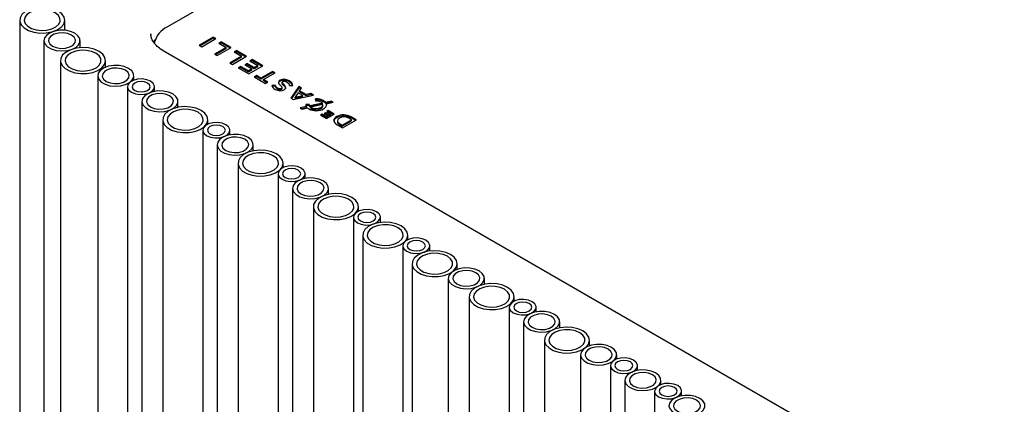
# Model space of a CAD drawing. Header units: millimetres. Extents: x -7035 to 2595, y 73 to 4643.
# Tile 28 of 36: x -2128 to -1909, y 3888 to 3973. Entities that reach past the tile are written whole.
import ezdxf

# ---------------------------------------------------------------- set-up
doc = ezdxf.new("R2010")
doc.units = ezdxf.units.MM
doc.header["$LTSCALE"] = 15

msp = doc.modelspace()

# ---------------------------------------------------------------- linework, layer by layer
for p, q in [((-1863.25, 4105.5), (-2094.88, 3971.79)), ((-2127.63, 3973.28), (-2127.63, 2772.96)), ((-2117.63, 3971.02), (-2117.63, 3973.28)), ((-2122.25, 3968.74), (-2122.25, 2768.42)), ((-2114.25, 3967.16), (-2114.25, 3968.74)), ((-2098.51, 3970.24), (-2098.51, 3970.12)), ((-2084.7, 3969.5), (-2087.81, 3967.7)), ((-2084.7, 3969.25), (-2087.59, 3967.58)), ((-2087.24, 3967.37), (-2084.13, 3969.17)), ((-2084.13, 3969.17), (-2084.7, 3969.5)), ((-2084.7, 3969.25), (-2084.7, 3969.5)), ((-2084.34, 3969.05), (-2084.7, 3969.25)), ((-2082.91, 3968.46), (-2083.43, 3968.16)), ((-2083.43, 3968.16), (-2081.81, 3967.23)), ((-2082.91, 3968.22), (-2083.22, 3968.04)), ((-2080.72, 3967.2), (-2082.91, 3968.46)), ((-2082.91, 3968.22), (-2082.91, 3968.46)), ((-2080.93, 3967.08), (-2082.91, 3968.22)), ((-2095.79, 3966.5), (-2096.36, 3966.86)), ((-1551.32, 3652.18), (-2095.79, 3966.5)), ((-2087.81, 3967.7), (-2087.24, 3967.37)), ((-2081.81, 3967.23), (-2084.4, 3965.73)), ((-2081.81, 3966.98), (-2084.18, 3965.61)), ((-2083.82, 3965.4), (-2080.72, 3967.2)), ((-2081.81, 3966.98), (-2081.81, 3967.23)), ((-2079.52, 3966.51), (-2080.05, 3966.21)), ((-2080.05, 3966.21), (-2078.43, 3965.27)), ((-2079.52, 3966.27), (-2079.84, 3966.09)), ((-2077.34, 3965.25), (-2079.52, 3966.51)), ((-2079.52, 3966.27), (-2079.52, 3966.51)), ((-2077.55, 3965.12), (-2079.52, 3966.27)), ((-2118.58, 3964.3), (-2118.58, 2763.98)), ((-2108.58, 3962.83), (-2108.58, 3964.3)), ((-2084.4, 3965.73), (-2083.82, 3965.4)), ((-2078.43, 3965.27), (-2081.01, 3963.78)), ((-2081.01, 3963.78), (-2080.44, 3963.45)), ((-2078.43, 3965.03), (-2080.8, 3963.66)), ((-2080.44, 3963.45), (-2077.34, 3965.25)), ((-2078.43, 3965.03), (-2078.43, 3965.27)), ((-2076.07, 3964.51), (-2076.58, 3964.22)), ((-2076.58, 3964.22), (-2074.82, 3963.2)), ((-2076.07, 3964.27), (-2076.37, 3964.09)), ((-2073.73, 3963.17), (-2076.07, 3964.51)), ((-2076.07, 3964.27), (-2076.07, 3964.51)), ((-2073.94, 3963.04), (-2076.07, 3964.27)), ((-2078.64, 3963), (-2079.15, 3962.71)), ((-2079.15, 3962.71), (-2076.84, 3961.37)), ((-2078.64, 3962.76), (-2078.94, 3962.58)), ((-2076.9, 3962), (-2078.64, 3963)), ((-2078.64, 3962.76), (-2078.64, 3963)), ((-2076.9, 3961.75), (-2078.64, 3962.76)), ((-2077.16, 3963.63), (-2077.67, 3963.33)), ((-2077.67, 3963.33), (-2076.13, 3962.44)), ((-2077.16, 3963.39), (-2077.46, 3963.21)), ((-2075.61, 3962.74), (-2077.16, 3963.63)), ((-2077.16, 3963.39), (-2077.16, 3963.63)), ((-2075.61, 3962.49), (-2077.16, 3963.39)), ((-2076.13, 3962.44), (-2076.9, 3962)), ((-2076.13, 3962.2), (-2076.9, 3961.75)), ((-2076.9, 3961.75), (-2076.9, 3962)), ((-2076.84, 3961.37), (-2073.73, 3963.17)), ((-2076.13, 3962.2), (-2076.13, 3962.44)), ((-2074.82, 3963.2), (-2075.61, 3962.74)), ((-2074.82, 3962.95), (-2075.61, 3962.49)), ((-2075.61, 3962.49), (-2075.61, 3962.74)), ((-2074.82, 3962.95), (-2074.82, 3963.2)), ((-2071.55, 3961.91), (-2074.13, 3960.42)), ((-2071.55, 3961.66), (-2074.13, 3960.18)), ((-2073.56, 3960.09), (-2070.98, 3961.58)), ((-2070.98, 3961.58), (-2071.55, 3961.91)), ((-2071.55, 3961.66), (-2071.55, 3961.91)), ((-2071.19, 3961.45), (-2071.55, 3961.66)), ((-2110.32, 3960.92), (-2110.32, 2760.61)), ((-2102.32, 3959.97), (-2102.32, 3960.92)), ((-2075.11, 3960.99), (-2075.64, 3960.68)), ((-2075.64, 3960.68), (-2073.11, 3959.22)), ((-2075.11, 3960.74), (-2075.43, 3960.56)), ((-2074.13, 3960.42), (-2075.11, 3960.99)), ((-2075.11, 3960.74), (-2075.11, 3960.99)), ((-2074.13, 3960.18), (-2075.11, 3960.74)), ((-2074.13, 3960.18), (-2074.13, 3960.42)), ((-2072.58, 3959.53), (-2073.56, 3960.09)), ((-2073.56, 3959.85), (-2073.56, 3960.09)), ((-2072.79, 3959.4), (-2073.56, 3959.85)), ((-2073.11, 3959.22), (-2072.58, 3959.53)), ((-2069.91, 3959.93), (-2069.92, 3959.93)), ((-2069.91, 3959.69), (-2069.92, 3959.68)), ((-2069.43, 3959.49), (-2069.43, 3959.18)), ((-2069.3, 3959.63), (-2069.29, 3959.63)), ((-2103.72, 3958.5), (-2103.72, 2758.19)), ((-2097.72, 3957.47), (-2097.72, 3958.5)), ((-2070.95, 3958.88), (-2071.69, 3958.81)), ((-2071.69, 3958.81), (-2071.69, 3958.8)), ((-2070.95, 3958.64), (-2071.69, 3958.56)), ((-2070.94, 3958.87), (-2070.95, 3958.88)), ((-2070.95, 3958.64), (-2070.95, 3958.88)), ((-2070.94, 3958.62), (-2070.95, 3958.64)), ((-2069.59, 3958.14), (-2069.6, 3958.13)), ((-2069.59, 3957.89), (-2069.6, 3957.89)), ((-2069.45, 3958.04), (-2069.45, 3958.34)), ((-2068.98, 3957.83), (-2068.97, 3957.84)), ((-2067.82, 3958.75), (-2067.07, 3958.78)), ((-2067.82, 3958.76), (-2067.82, 3958.75)), ((-2065.72, 3958.54), (-2067.47, 3955.95)), ((-2065.72, 3958.29), (-2067.36, 3955.87)), ((-2067.07, 3958.78), (-2067.07, 3958.8)), ((-2065.11, 3958.19), (-2065.72, 3958.54)), ((-2065.72, 3958.29), (-2065.72, 3958.54)), ((-2065.23, 3958.02), (-2065.72, 3958.29)), ((-2065.54, 3957.58), (-2065.11, 3958.19)), ((-2064.11, 3956.75), (-2065.54, 3957.58)), ((-2065.54, 3957.34), (-2065.54, 3957.58)), ((-2064.11, 3956.51), (-2065.54, 3957.34)), ((-2100.52, 3955.27), (-2100.52, 2754.95)), ((-2092.52, 3953.94), (-2092.52, 3955.27)), ((-2067.47, 3955.95), (-2067.48, 3955.94)), ((-2067.48, 3955.94), (-2066.96, 3955.64)), ((-2066.96, 3955.64), (-2062.46, 3956.66)), ((-2065.84, 3957.16), (-2066.51, 3956.19)), ((-2066.51, 3956.19), (-2064.83, 3956.58)), ((-2066.51, 3955.95), (-2064.83, 3956.33)), ((-2066.51, 3955.95), (-2066.51, 3956.19)), ((-2064.83, 3956.58), (-2065.84, 3957.16)), ((-2064.83, 3956.33), (-2064.83, 3956.58)), ((-2063.05, 3957), (-2064.11, 3956.75)), ((-2063.05, 3956.75), (-2064.11, 3956.51)), ((-2064.11, 3956.51), (-2064.11, 3956.75)), ((-2062.46, 3956.66), (-2063.05, 3957)), ((-2063.05, 3956.75), (-2063.05, 3957)), ((-2062.76, 3956.59), (-2063.05, 3956.75)), ((-2062.03, 3955.84), (-2062.05, 3955.84)), ((-2062.05, 3955.84), (-2062.05, 3955.41)), ((-2062.05, 3955.59), (-2062.05, 3955.84)), ((-2062.05, 3955.59), (-2062.05, 3955.41)), ((-2062.03, 3955.59), (-2062.05, 3955.59)), ((-2062.05, 3955.41), (-2062.03, 3955.41)), ((-2058.53, 3955.3), (-2059.74, 3955.03)), ((-2058.53, 3955.05), (-2059.74, 3954.79)), ((-2059.74, 3954.79), (-2059.74, 3955.03)), ((-2059.58, 3954.73), (-2058.09, 3955.05)), ((-2058.09, 3955.05), (-2058.53, 3955.3)), ((-2058.53, 3955.05), (-2058.53, 3955.3)), ((-2058.4, 3954.98), (-2058.53, 3955.05)), ((-2064.05, 3954.1), (-2065.42, 3953.81)), ((-2065.42, 3953.81), (-2064.99, 3953.56)), ((-2064.05, 3953.86), (-2065.11, 3953.63)), ((-2064.99, 3953.56), (-2063.79, 3953.82)), ((-2063.4, 3954.61), (-2064.19, 3954.58)), ((-2064.19, 3954.58), (-2064.19, 3954.57)), ((-2063.4, 3954.36), (-2064.19, 3954.33)), ((-2064.05, 3953.86), (-2064.05, 3954.1)), ((-2063.4, 3954.6), (-2063.4, 3954.61)), ((-2063.4, 3954.36), (-2063.4, 3954.61)), ((-2063.4, 3954.35), (-2063.4, 3954.36)), ((-2060.47, 3954.88), (-2063.31, 3954.26)), ((-2060.47, 3954.63), (-2063.31, 3954.02)), ((-2063.31, 3954.02), (-2063.31, 3954.26)), ((-2060.36, 3954.56), (-2063.06, 3953.98)), ((-2063.06, 3953.73), (-2063.06, 3953.98)), ((-2060.85, 3953.93), (-2060.84, 3953.93)), ((-2060.85, 3953.68), (-2060.84, 3953.69)), ((-2060.47, 3954.63), (-2060.47, 3954.88)), ((-2060.36, 3954.31), (-2060.36, 3954.56)), ((-2060.25, 3953.59), (-2060.24, 3953.59)), ((-2059.58, 3954.48), (-2059.58, 3954.73)), ((-2059.19, 3953.2), (-2059.52, 3953)), ((-2059.52, 3953), (-2058.59, 3952.46)), ((-2059.19, 3952.95), (-2059.31, 3952.88)), ((-2057.87, 3952.44), (-2059.19, 3953.2)), ((-2059.19, 3952.95), (-2059.19, 3953.2)), ((-2058.09, 3952.32), (-2059.19, 3952.95)), ((-2095.91, 3951.21), (-2095.91, 2750.89)), ((-2085.91, 3950.21), (-2085.91, 3951.21)), ((-2060.56, 3952.39), (-2060.9, 3952.19)), ((-2060.9, 3952.19), (-2059.6, 3951.44)), ((-2060.56, 3952.14), (-2060.69, 3952.07)), ((-2059.64, 3951.86), (-2060.56, 3952.39)), ((-2060.56, 3952.14), (-2060.56, 3952.39)), ((-2059.64, 3951.61), (-2060.56, 3952.14)), ((-2059.76, 3952.72), (-2060.1, 3952.53)), ((-2060.1, 3952.53), (-2059.29, 3952.06)), ((-2059.76, 3952.48), (-2059.89, 3952.4)), ((-2058.95, 3952.25), (-2059.76, 3952.72)), ((-2059.76, 3952.48), (-2059.76, 3952.72)), ((-2058.95, 3952.01), (-2059.76, 3952.48)), ((-2059.29, 3952.06), (-2059.64, 3951.86)), ((-2059.64, 3951.61), (-2059.64, 3951.86)), ((-2059.29, 3951.81), (-2059.64, 3951.61)), ((-2059.6, 3951.44), (-2057.87, 3952.44)), ((-2059.29, 3951.81), (-2059.29, 3952.06)), ((-2058.59, 3952.46), (-2058.95, 3952.25)), ((-2058.95, 3952.01), (-2058.95, 3952.25)), ((-2058.59, 3952.22), (-2058.95, 3952.01)), ((-2058.59, 3952.22), (-2058.59, 3952.46)), ((-2057.31, 3951.89), (-2057.32, 3951.89)), ((-2057.31, 3951.65), (-2057.32, 3951.64)), ((-2057.16, 3950.99), (-2057.16, 3950.68)), ((-2056.7, 3951.55), (-2056.71, 3951.55)), ((-2056.1, 3950), (-2054.03, 3951.19)), ((-2056.1, 3949.76), (-2054.03, 3950.95)), ((-2056.05, 3949.37), (-2052.94, 3951.16)), ((-2054.03, 3951.19), (-2054.63, 3951.53)), ((-2052.94, 3951.16), (-2054.1, 3951.83)), ((-2053.15, 3951.04), (-2054.1, 3951.59)), ((-2054.03, 3950.95), (-2054.03, 3951.19)), ((-2087.01, 3948.86), (-2087.01, 2748.55)), ((-2081.01, 3947.83), (-2081.01, 3948.86)), ((-2057.21, 3950.04), (-2056.05, 3949.37)), ((-2056.69, 3950.34), (-2056.1, 3950)), ((-2056.69, 3950.1), (-2056.1, 3949.76)), ((-2056.1, 3949.76), (-2056.1, 3950)), ((-2083.82, 3945.62), (-2083.82, 2745.31)), ((-2075.82, 3944.3), (-2075.82, 3945.62)), ((-2079.21, 3941.57), (-2079.21, 2741.25)), ((-2069.21, 3940.56), (-2069.21, 3941.57)), ((-2070.31, 3939.22), (-2070.31, 2738.91)), ((-2064.31, 3938.19), (-2064.31, 3939.22)), ((-2067.12, 3935.98), (-2067.12, 2735.67)), ((-2059.12, 3934.66), (-2059.12, 3935.98)), ((-2062.5, 3931.92), (-2062.5, 2731.61)), ((-2052.5, 3930.92), (-2052.5, 3931.92)), ((-2053.61, 3929.58), (-2053.61, 2729.26)), ((-2047.61, 3928.42), (-2047.61, 3929.58)), ((-2051.55, 3925.6), (-2051.55, 2725.29)), ((-2041.55, 3924.6), (-2041.55, 3925.6)), ((-2042.66, 3923.26), (-2042.66, 2722.94)), ((-2036.66, 3922.1), (-2036.66, 3923.26)), ((-2040.6, 3919.28), (-2040.6, 2718.96)), ((-2030.6, 3918.02), (-2030.6, 3919.28)), ((-2032.56, 3916.03), (-2032.56, 2715.72)), ((-2024.56, 3914.71), (-2024.56, 3916.03)), ((-2027.95, 3911.97), (-2027.95, 2711.66)), ((-2017.95, 3910.97), (-2017.95, 3911.97)), ((-2019.06, 3909.63), (-2019.06, 2709.31)), ((-2013.06, 3908.6), (-2013.06, 3909.63)), ((-2015.86, 3906.39), (-2015.86, 2706.08)), ((-2007.86, 3905.06), (-2007.86, 3906.39)), ((-2011.25, 3902.33), (-2011.25, 2702.02)), ((-2001.25, 3901.08), (-2001.25, 3902.33)), ((-2003.21, 3899.09), (-2003.21, 2698.78)), ((-1995.21, 3898.13), (-1995.21, 3899.09)), ((-1996.61, 3896.67), (-1996.61, 2696.36)), ((-1990.61, 3895.64), (-1990.61, 3896.67)), ((-1993.42, 3893.43), (-1993.42, 2693.12)), ((-1985.42, 3892.48), (-1985.42, 3893.43)), ((-1986.81, 3891.01), (-1986.81, 2690.7)), ((-1980.81, 3889.98), (-1980.81, 3891.01))]:
    msp.add_line(p, q)
at = {"flags": 128}
for points in [[(-2119.1, 3975.32), (-2120.18, 3975.79), (-2121.45, 3976.08), (-2122.8, 3976.16), (-2124.14, 3976.03), (-2125.37, 3975.69), (-2126.4, 3975.17), (-2127.15, 3974.52), (-2127.56, 3973.77), (-2127.61, 3972.98), (-2127.28, 3972.22), (-2126.62, 3971.53), (-2125.65, 3970.98), (-2124.47, 3970.59), (-2123.14, 3970.4), (-2121.78, 3970.43), (-2120.48, 3970.67), (-2119.35, 3971.1), (-2118.45, 3971.69), (-2117.87, 3972.4), (-2117.63, 3973.18), (-2117.77, 3973.96), (-2118.27, 3974.69), (-2119.1, 3975.32)], [(-2119.8, 3974.91), (-2120.76, 3975.32), (-2121.89, 3975.54), (-2123.08, 3975.57), (-2124.23, 3975.39), (-2125.24, 3975.03), (-2126.02, 3974.5), (-2126.5, 3973.87), (-2126.63, 3973.19), (-2126.41, 3972.51), (-2125.85, 3971.9), (-2125.01, 3971.42), (-2123.95, 3971.1), (-2122.78, 3970.97), (-2121.6, 3971.05), (-2120.5, 3971.32), (-2119.6, 3971.77), (-2118.97, 3972.35), (-2118.66, 3973.02), (-2118.7, 3973.71), (-2119.09, 3974.36), (-2119.8, 3974.91)], [(-2115.42, 3970.37), (-2116.38, 3970.78), (-2117.5, 3971.01), (-2118.69, 3971.03), (-2119.85, 3970.86), (-2120.86, 3970.49), (-2121.63, 3969.97), (-2122.11, 3969.34), (-2122.24, 3968.65), (-2122.02, 3967.98), (-2121.46, 3967.37), (-2120.62, 3966.88), (-2119.57, 3966.56), (-2118.4, 3966.43), (-2117.21, 3966.51), (-2116.12, 3966.78), (-2115.21, 3967.23), (-2114.58, 3967.82), (-2114.27, 3968.48), (-2114.32, 3969.17), (-2114.71, 3969.82), (-2115.42, 3970.37)], [(-2116.13, 3969.96), (-2116.98, 3970.31), (-2117.98, 3970.46), (-2119.02, 3970.41), (-2119.97, 3970.16), (-2120.7, 3969.73), (-2121.14, 3969.19), (-2121.24, 3968.59), (-2120.97, 3968.01), (-2120.37, 3967.51), (-2119.51, 3967.17), (-2118.51, 3967.01), (-2117.47, 3967.07), (-2116.53, 3967.32), (-2115.79, 3967.75), (-2115.35, 3968.29), (-2115.26, 3968.89), (-2115.53, 3969.47), (-2116.13, 3969.96)], [(-2097.94, 3968.4), (-2097.75, 3968.69), (-2097.59, 3968.9)], [(-2110.04, 3966.34), (-2111.13, 3966.81), (-2112.4, 3967.1), (-2113.75, 3967.18), (-2115.09, 3967.05), (-2116.32, 3966.71), (-2117.35, 3966.19), (-2118.1, 3965.54), (-2118.51, 3964.79), (-2118.55, 3964), (-2118.23, 3963.24), (-2117.56, 3962.55), (-2116.6, 3962), (-2115.41, 3961.61), (-2114.09, 3961.42), (-2112.73, 3961.45), (-2111.43, 3961.69), (-2110.29, 3962.12), (-2109.4, 3962.71), (-2108.81, 3963.42), (-2108.58, 3964.2), (-2108.72, 3964.98), (-2109.22, 3965.71), (-2110.04, 3966.34)], [(-2110.75, 3965.93), (-2111.71, 3966.34), (-2112.84, 3966.57), (-2114.03, 3966.59), (-2115.18, 3966.41), (-2116.19, 3966.05), (-2116.97, 3965.52), (-2117.44, 3964.89), (-2117.58, 3964.21), (-2117.36, 3963.53), (-2116.8, 3962.92), (-2115.96, 3962.44), (-2114.9, 3962.12), (-2113.73, 3961.99), (-2112.54, 3962.07), (-2111.45, 3962.34), (-2110.55, 3962.79), (-2109.91, 3963.37), (-2109.61, 3964.04), (-2109.65, 3964.73), (-2110.04, 3965.38), (-2110.75, 3965.93)], [(-2103.49, 3962.56), (-2104.45, 3962.96), (-2105.58, 3963.19), (-2106.77, 3963.22), (-2107.92, 3963.04), (-2108.93, 3962.67), (-2109.71, 3962.15), (-2110.19, 3961.52), (-2110.32, 3960.84), (-2110.1, 3960.16), (-2109.54, 3959.55), (-2108.7, 3959.06), (-2107.64, 3958.74), (-2106.47, 3958.61), (-2105.29, 3958.69), (-2104.19, 3958.97), (-2103.29, 3959.42), (-2102.66, 3960), (-2102.35, 3960.66), (-2102.39, 3961.35), (-2102.79, 3962), (-2103.49, 3962.56)], [(-2104.2, 3962.15), (-2105.05, 3962.49), (-2106.06, 3962.65), (-2107.1, 3962.6), (-2108.04, 3962.34), (-2108.78, 3961.92), (-2109.22, 3961.37), (-2109.31, 3960.77), (-2109.04, 3960.19), (-2108.44, 3959.7), (-2107.59, 3959.35), (-2106.58, 3959.2), (-2105.55, 3959.25), (-2104.6, 3959.5), (-2103.86, 3959.93), (-2103.42, 3960.47), (-2103.33, 3961.07), (-2103.6, 3961.65), (-2104.2, 3962.15)], [(-2098.59, 3959.73), (-2099.45, 3960.07), (-2100.45, 3960.23), (-2101.49, 3960.18), (-2102.44, 3959.92), (-2103.17, 3959.5), (-2103.61, 3958.95), (-2103.7, 3958.35), (-2103.43, 3957.77), (-2102.84, 3957.28), (-2101.98, 3956.93), (-2100.98, 3956.78), (-2099.94, 3956.83), (-2098.99, 3957.08), (-2098.26, 3957.51), (-2097.82, 3958.05), (-2097.73, 3958.65), (-2098, 3959.23), (-2098.59, 3959.73)], [(-2099.3, 3959.32), (-2099.95, 3959.57), (-2100.72, 3959.66), (-2101.48, 3959.57), (-2102.13, 3959.32), (-2102.56, 3958.94), (-2102.72, 3958.5), (-2102.56, 3958.06), (-2102.13, 3957.69), (-2101.48, 3957.44), (-2100.72, 3957.35), (-2099.95, 3957.44), (-2099.3, 3957.69), (-2098.87, 3958.06), (-2098.72, 3958.5), (-2098.87, 3958.94), (-2099.3, 3959.32)], [(-2093.7, 3956.9), (-2094.65, 3957.31), (-2095.78, 3957.53), (-2096.97, 3957.56), (-2098.12, 3957.38), (-2099.13, 3957.02), (-2099.91, 3956.49), (-2100.39, 3955.86), (-2100.52, 3955.18), (-2100.3, 3954.5), (-2099.74, 3953.89), (-2098.9, 3953.41), (-2097.84, 3953.09), (-2096.67, 3952.96), (-2095.49, 3953.04), (-2094.4, 3953.31), (-2093.49, 3953.76), (-2092.86, 3954.34), (-2092.55, 3955.01), (-2092.59, 3955.7), (-2092.99, 3956.35), (-2093.7, 3956.9)], [(-2094.4, 3956.49), (-2095.26, 3956.84), (-2096.26, 3956.99), (-2097.3, 3956.94), (-2098.24, 3956.68), (-2098.98, 3956.26), (-2099.42, 3955.71), (-2099.51, 3955.12), (-2099.24, 3954.53), (-2098.64, 3954.04), (-2097.79, 3953.7), (-2096.79, 3953.54), (-2095.75, 3953.59), (-2094.8, 3953.85), (-2094.07, 3954.27), (-2093.63, 3954.82), (-2093.53, 3955.42), (-2093.8, 3956), (-2094.4, 3956.49)], [(-2087.37, 3953.25), (-2088.46, 3953.72), (-2089.72, 3954.01), (-2091.08, 3954.09), (-2092.42, 3953.96), (-2093.65, 3953.62), (-2094.67, 3953.1), (-2095.42, 3952.45), (-2095.83, 3951.7), (-2095.88, 3950.91), (-2095.56, 3950.15), (-2094.89, 3949.46), (-2093.93, 3948.91), (-2092.74, 3948.52), (-2091.42, 3948.34), (-2090.06, 3948.36), (-2088.76, 3948.6), (-2087.62, 3949.03), (-2086.73, 3949.62), (-2086.14, 3950.33), (-2085.91, 3951.11), (-2086.05, 3951.89), (-2086.55, 3952.62), (-2087.37, 3953.25)], [(-2088.08, 3952.84), (-2089.04, 3953.25), (-2090.16, 3953.48), (-2091.35, 3953.5), (-2092.51, 3953.32), (-2093.52, 3952.96), (-2094.29, 3952.44), (-2094.77, 3951.8), (-2094.9, 3951.12), (-2094.68, 3950.44), (-2094.12, 3949.84), (-2093.28, 3949.35), (-2092.23, 3949.03), (-2091.06, 3948.9), (-2089.87, 3948.98), (-2088.78, 3949.25), (-2087.87, 3949.7), (-2087.24, 3950.28), (-2086.93, 3950.95), (-2086.98, 3951.64), (-2087.37, 3952.29), (-2088.08, 3952.84)], [(-2081.89, 3950.09), (-2082.75, 3950.43), (-2083.75, 3950.59), (-2084.79, 3950.53), (-2085.74, 3950.28), (-2086.47, 3949.85), (-2086.91, 3949.31), (-2087, 3948.71), (-2086.73, 3948.13), (-2086.14, 3947.64), (-2085.28, 3947.29), (-2084.28, 3947.14), (-2083.24, 3947.19), (-2082.29, 3947.44), (-2081.56, 3947.87), (-2081.12, 3948.41), (-2081.03, 3949.01), (-2081.3, 3949.59), (-2081.89, 3950.09)], [(-2082.6, 3949.68), (-2083.25, 3949.93), (-2084.01, 3950.02), (-2084.78, 3949.93), (-2085.43, 3949.68), (-2085.86, 3949.3), (-2086.01, 3948.86), (-2085.86, 3948.42), (-2085.43, 3948.04), (-2084.78, 3947.79), (-2084.01, 3947.71), (-2083.25, 3947.79), (-2082.6, 3948.04), (-2082.17, 3948.42), (-2082.01, 3948.86), (-2082.17, 3949.3), (-2082.6, 3949.68)], [(-2076.99, 3947.26), (-2077.95, 3947.67), (-2079.08, 3947.89), (-2080.27, 3947.92), (-2081.42, 3947.74), (-2082.43, 3947.38), (-2083.21, 3946.85), (-2083.69, 3946.22), (-2083.82, 3945.54), (-2083.6, 3944.86), (-2083.04, 3944.25), (-2082.2, 3943.77), (-2081.14, 3943.45), (-2079.97, 3943.32), (-2078.79, 3943.39), (-2077.69, 3943.67), (-2076.79, 3944.12), (-2076.16, 3944.7), (-2075.85, 3945.37), (-2075.89, 3946.05), (-2076.29, 3946.7), (-2076.99, 3947.26)], [(-2077.7, 3946.85), (-2078.55, 3947.19), (-2079.56, 3947.35), (-2080.6, 3947.3), (-2081.54, 3947.04), (-2082.28, 3946.62), (-2082.72, 3946.07), (-2082.81, 3945.47), (-2082.54, 3944.89), (-2081.94, 3944.4), (-2081.09, 3944.06), (-2080.08, 3943.9), (-2079.05, 3943.95), (-2078.1, 3944.21), (-2077.37, 3944.63), (-2076.93, 3945.18), (-2076.83, 3945.78), (-2077.1, 3946.36), (-2077.7, 3946.85)], [(-2070.67, 3943.61), (-2071.75, 3944.08), (-2073.02, 3944.37), (-2074.38, 3944.45), (-2075.72, 3944.32), (-2076.95, 3943.98), (-2077.97, 3943.46), (-2078.72, 3942.81), (-2079.13, 3942.06), (-2079.18, 3941.27), (-2078.86, 3940.51), (-2078.19, 3939.82), (-2077.23, 3939.27), (-2076.04, 3938.88), (-2074.72, 3938.69), (-2073.36, 3938.72), (-2072.06, 3938.96), (-2070.92, 3939.39), (-2070.02, 3939.98), (-2069.44, 3940.69), (-2069.21, 3941.47), (-2069.35, 3942.25), (-2069.85, 3942.98), (-2070.67, 3943.61)], [(-2071.38, 3943.2), (-2072.34, 3943.61), (-2073.46, 3943.83), (-2074.65, 3943.86), (-2075.8, 3943.68), (-2076.81, 3943.32), (-2077.59, 3942.79), (-2078.07, 3942.16), (-2078.2, 3941.48), (-2077.98, 3940.8), (-2077.42, 3940.19), (-2076.58, 3939.71), (-2075.53, 3939.39), (-2074.35, 3939.26), (-2073.17, 3939.34), (-2072.08, 3939.61), (-2071.17, 3940.06), (-2070.54, 3940.64), (-2070.23, 3941.31), (-2070.28, 3941.99), (-2070.67, 3942.64), (-2071.38, 3943.2)], [(-2065.19, 3940.44), (-2066.05, 3940.79), (-2067.05, 3940.95), (-2068.09, 3940.89), (-2069.03, 3940.64), (-2069.77, 3940.21), (-2070.21, 3939.67), (-2070.3, 3939.07), (-2070.03, 3938.49), (-2069.44, 3938), (-2068.58, 3937.65), (-2067.58, 3937.49), (-2066.54, 3937.55), (-2065.59, 3937.8), (-2064.86, 3938.23), (-2064.42, 3938.77), (-2064.33, 3939.37), (-2064.6, 3939.95), (-2065.19, 3940.44)], [(-2065.9, 3940.04), (-2066.55, 3940.29), (-2067.31, 3940.37), (-2068.08, 3940.29), (-2068.73, 3940.04), (-2069.16, 3939.66), (-2069.31, 3939.22), (-2069.16, 3938.78), (-2068.73, 3938.4), (-2068.08, 3938.15), (-2067.31, 3938.07), (-2066.55, 3938.15), (-2065.9, 3938.4), (-2065.47, 3938.78), (-2065.31, 3939.22), (-2065.47, 3939.66), (-2065.9, 3940.04)], [(-2060.29, 3937.62), (-2061.25, 3938.03), (-2062.38, 3938.25), (-2063.57, 3938.28), (-2064.72, 3938.1), (-2065.73, 3937.73), (-2066.51, 3937.21), (-2066.99, 3936.58), (-2067.12, 3935.9), (-2066.9, 3935.22), (-2066.34, 3934.61), (-2065.5, 3934.13), (-2064.44, 3933.8), (-2063.27, 3933.68), (-2062.09, 3933.75), (-2060.99, 3934.03), (-2060.09, 3934.48), (-2059.46, 3935.06), (-2059.15, 3935.73), (-2059.19, 3936.41), (-2059.59, 3937.06), (-2060.29, 3937.62)], [(-2061, 3937.21), (-2061.85, 3937.55), (-2062.86, 3937.71), (-2063.9, 3937.66), (-2064.84, 3937.4), (-2065.58, 3936.98), (-2066.02, 3936.43), (-2066.11, 3935.83), (-2065.84, 3935.25), (-2065.24, 3934.76), (-2064.39, 3934.41), (-2063.38, 3934.26), (-2062.35, 3934.31), (-2061.4, 3934.57), (-2060.66, 3934.99), (-2060.22, 3935.54), (-2060.13, 3936.13), (-2060.4, 3936.72), (-2061, 3937.21)], [(-2053.97, 3933.97), (-2055.05, 3934.44), (-2056.32, 3934.73), (-2057.68, 3934.81), (-2059.02, 3934.68), (-2060.25, 3934.34), (-2061.27, 3933.82), (-2062.02, 3933.16), (-2062.43, 3932.41), (-2062.48, 3931.63), (-2062.16, 3930.87), (-2061.49, 3930.18), (-2060.53, 3929.62), (-2059.34, 3929.24), (-2058.02, 3929.05), (-2056.66, 3929.08), (-2055.36, 3929.32), (-2054.22, 3929.75), (-2053.32, 3930.34), (-2052.74, 3931.05), (-2052.51, 3931.83), (-2052.65, 3932.61), (-2053.15, 3933.34), (-2053.97, 3933.97)], [(-2054.68, 3933.56), (-2055.64, 3933.97), (-2056.76, 3934.19), (-2057.95, 3934.22), (-2059.1, 3934.04), (-2060.11, 3933.67), (-2060.89, 3933.15), (-2061.37, 3932.52), (-2061.5, 3931.84), (-2061.28, 3931.16), (-2060.72, 3930.55), (-2059.88, 3930.07), (-2058.83, 3929.74), (-2057.65, 3929.62), (-2056.47, 3929.69), (-2055.38, 3929.97), (-2054.47, 3930.42), (-2053.84, 3931), (-2053.53, 3931.67), (-2053.57, 3932.35), (-2053.97, 3933), (-2054.68, 3933.56)], [(-2048.49, 3930.8), (-2049.35, 3931.15), (-2050.35, 3931.3), (-2051.39, 3931.25), (-2052.33, 3931), (-2053.07, 3930.57), (-2053.51, 3930.03), (-2053.6, 3929.43), (-2053.33, 3928.85), (-2052.73, 3928.35), (-2051.88, 3928.01), (-2050.87, 3927.85), (-2049.84, 3927.91), (-2048.89, 3928.16), (-2048.16, 3928.59), (-2047.72, 3929.13), (-2047.62, 3929.73), (-2047.89, 3930.31), (-2048.49, 3930.8)], [(-2049.2, 3930.4), (-2049.85, 3930.65), (-2050.61, 3930.73), (-2051.38, 3930.65), (-2052.03, 3930.4), (-2052.46, 3930.02), (-2052.61, 3929.58), (-2052.46, 3929.14), (-2052.03, 3928.76), (-2051.38, 3928.51), (-2050.61, 3928.42), (-2049.85, 3928.51), (-2049.2, 3928.76), (-2048.77, 3929.14), (-2048.61, 3929.58), (-2048.77, 3930.02), (-2049.2, 3930.4)], [(-2043.01, 3927.64), (-2044.1, 3928.12), (-2045.37, 3928.4), (-2046.72, 3928.49), (-2048.06, 3928.35), (-2049.29, 3928.01), (-2050.32, 3927.5), (-2051.07, 3926.84), (-2051.48, 3926.09), (-2051.52, 3925.31), (-2051.2, 3924.54), (-2050.53, 3923.86), (-2049.57, 3923.3), (-2048.38, 3922.92), (-2047.06, 3922.73), (-2045.7, 3922.76), (-2044.4, 3922.99), (-2043.26, 3923.43), (-2042.37, 3924.02), (-2041.78, 3924.73), (-2041.55, 3925.5), (-2041.69, 3926.28), (-2042.19, 3927.02), (-2043.01, 3927.64)], [(-2043.72, 3927.23), (-2044.68, 3927.64), (-2045.81, 3927.87), (-2047, 3927.9), (-2048.15, 3927.72), (-2049.16, 3927.35), (-2049.94, 3926.83), (-2050.41, 3926.2), (-2050.55, 3925.51), (-2050.33, 3924.84), (-2049.77, 3924.23), (-2048.93, 3923.74), (-2047.87, 3923.42), (-2046.7, 3923.29), (-2045.51, 3923.37), (-2044.42, 3923.65), (-2043.52, 3924.09), (-2042.88, 3924.68), (-2042.58, 3925.34), (-2042.62, 3926.03), (-2043.01, 3926.68), (-2043.72, 3927.23)], [(-2037.54, 3924.48), (-2038.39, 3924.82), (-2039.4, 3924.98), (-2040.44, 3924.93), (-2041.38, 3924.67), (-2042.12, 3924.25), (-2042.56, 3923.7), (-2042.65, 3923.1), (-2042.38, 3922.52), (-2041.78, 3922.03), (-2040.93, 3921.69), (-2039.92, 3921.53), (-2038.88, 3921.58), (-2037.94, 3921.84), (-2037.2, 3922.26), (-2036.76, 3922.81), (-2036.67, 3923.41), (-2036.94, 3923.99), (-2037.54, 3924.48)], [(-2038.24, 3924.07), (-2038.89, 3924.32), (-2039.66, 3924.41), (-2040.42, 3924.32), (-2041.07, 3924.07), (-2041.51, 3923.7), (-2041.66, 3923.26), (-2041.51, 3922.81), (-2041.07, 3922.44), (-2040.42, 3922.19), (-2039.66, 3922.1), (-2038.89, 3922.19), (-2038.24, 3922.44), (-2037.81, 3922.81), (-2037.66, 3923.26), (-2037.81, 3923.7), (-2038.24, 3924.07)], [(-2032.06, 3921.32), (-2033.15, 3921.79), (-2034.41, 3922.08), (-2035.77, 3922.16), (-2037.11, 3922.03), (-2038.34, 3921.69), (-2039.36, 3921.17), (-2040.11, 3920.52), (-2040.52, 3919.77), (-2040.57, 3918.98), (-2040.25, 3918.22), (-2039.58, 3917.53), (-2038.62, 3916.98), (-2037.43, 3916.59), (-2036.11, 3916.41), (-2034.75, 3916.43), (-2033.45, 3916.67), (-2032.31, 3917.1), (-2031.41, 3917.69), (-2030.83, 3918.4), (-2030.6, 3919.18), (-2030.74, 3919.96), (-2031.24, 3920.69), (-2032.06, 3921.32)], [(-2032.77, 3920.91), (-2033.73, 3921.32), (-2034.85, 3921.55), (-2036.04, 3921.57), (-2037.2, 3921.39), (-2038.2, 3921.03), (-2038.98, 3920.51), (-2039.46, 3919.87), (-2039.59, 3919.19), (-2039.37, 3918.51), (-2038.81, 3917.91), (-2037.97, 3917.42), (-2036.92, 3917.1), (-2035.75, 3916.97), (-2034.56, 3917.05), (-2033.47, 3917.32), (-2032.56, 3917.77), (-2031.93, 3918.35), (-2031.62, 3919.02), (-2031.67, 3919.71), (-2032.06, 3920.36), (-2032.77, 3920.91)], [(-2025.74, 3917.67), (-2026.69, 3918.08), (-2027.82, 3918.3), (-2029.01, 3918.33), (-2030.16, 3918.15), (-2031.17, 3917.78), (-2031.95, 3917.26), (-2032.43, 3916.63), (-2032.56, 3915.95), (-2032.34, 3915.27), (-2031.78, 3914.66), (-2030.94, 3914.18), (-2029.89, 3913.85), (-2028.71, 3913.73), (-2027.53, 3913.8), (-2026.44, 3914.08), (-2025.53, 3914.53), (-2024.9, 3915.11), (-2024.59, 3915.78), (-2024.63, 3916.46), (-2025.03, 3917.11), (-2025.74, 3917.67)], [(-2026.44, 3917.26), (-2027.3, 3917.6), (-2028.3, 3917.76), (-2029.34, 3917.71), (-2030.28, 3917.45), (-2031.02, 3917.03), (-2031.46, 3916.48), (-2031.55, 3915.88), (-2031.28, 3915.3), (-2030.69, 3914.81), (-2029.83, 3914.46), (-2028.83, 3914.31), (-2027.79, 3914.36), (-2026.84, 3914.62), (-2026.11, 3915.04), (-2025.67, 3915.59), (-2025.58, 3916.18), (-2025.85, 3916.77), (-2026.44, 3917.26)], [(-2019.41, 3914.02), (-2020.5, 3914.49), (-2021.76, 3914.78), (-2023.12, 3914.86), (-2024.46, 3914.73), (-2025.69, 3914.39), (-2026.72, 3913.87), (-2027.46, 3913.21), (-2027.87, 3912.46), (-2027.92, 3911.68), (-2027.6, 3910.92), (-2026.93, 3910.23), (-2025.97, 3909.67), (-2024.78, 3909.29), (-2023.46, 3909.1), (-2022.1, 3909.13), (-2020.8, 3909.37), (-2019.66, 3909.8), (-2018.77, 3910.39), (-2018.18, 3911.1), (-2017.95, 3911.88), (-2018.09, 3912.66), (-2018.59, 3913.39), (-2019.41, 3914.02)], [(-2020.12, 3913.61), (-2021.08, 3914.02), (-2022.2, 3914.24), (-2023.39, 3914.27), (-2024.55, 3914.09), (-2025.56, 3913.72), (-2026.33, 3913.2), (-2026.81, 3912.57), (-2026.94, 3911.89), (-2026.72, 3911.21), (-2026.16, 3910.6), (-2025.32, 3910.12), (-2024.27, 3909.79), (-2023.1, 3909.67), (-2021.91, 3909.74), (-2020.82, 3910.02), (-2019.91, 3910.47), (-2019.28, 3911.05), (-2018.97, 3911.72), (-2019.02, 3912.4), (-2019.41, 3913.05), (-2020.12, 3913.61)], [(-2013.93, 3910.85), (-2014.79, 3911.2), (-2015.79, 3911.35), (-2016.83, 3911.3), (-2017.78, 3911.05), (-2018.51, 3910.62), (-2018.95, 3910.08), (-2019.04, 3909.48), (-2018.77, 3908.9), (-2018.18, 3908.4), (-2017.32, 3908.06), (-2016.32, 3907.9), (-2015.28, 3907.96), (-2014.33, 3908.21), (-2013.6, 3908.64), (-2013.16, 3909.18), (-2013.07, 3909.78), (-2013.34, 3910.36), (-2013.93, 3910.85)], [(-2014.64, 3910.45), (-2015.29, 3910.7), (-2016.06, 3910.78), (-2016.82, 3910.7), (-2017.47, 3910.45), (-2017.9, 3910.07), (-2018.06, 3909.63), (-2017.9, 3909.19), (-2017.47, 3908.81), (-2016.82, 3908.56), (-2016.06, 3908.47), (-2015.29, 3908.56), (-2014.64, 3908.81), (-2014.21, 3909.19), (-2014.06, 3909.63), (-2014.21, 3910.07), (-2014.64, 3910.45)], [(-2009.03, 3908.03), (-2009.99, 3908.43), (-2011.12, 3908.66), (-2012.31, 3908.69), (-2013.46, 3908.51), (-2014.47, 3908.14), (-2015.25, 3907.62), (-2015.73, 3906.99), (-2015.86, 3906.31), (-2015.64, 3905.63), (-2015.08, 3905.02), (-2014.24, 3904.53), (-2013.18, 3904.21), (-2012.01, 3904.09), (-2010.83, 3904.16), (-2009.74, 3904.44), (-2008.83, 3904.89), (-2008.2, 3905.47), (-2007.89, 3906.13), (-2007.93, 3906.82), (-2008.33, 3907.47), (-2009.03, 3908.03)], [(-2009.74, 3907.62), (-2010.6, 3907.96), (-2011.6, 3908.12), (-2012.64, 3908.07), (-2013.58, 3907.81), (-2014.32, 3907.39), (-2014.76, 3906.84), (-2014.85, 3906.24), (-2014.58, 3905.66), (-2013.98, 3905.17), (-2013.13, 3904.82), (-2012.12, 3904.67), (-2011.09, 3904.72), (-2010.14, 3904.97), (-2009.41, 3905.4), (-2008.97, 3905.94), (-2008.87, 3906.54), (-2009.14, 3907.12), (-2009.74, 3907.62)], [(-2002.71, 3904.37), (-2003.8, 3904.85), (-2005.06, 3905.14), (-2006.42, 3905.22), (-2007.76, 3905.08), (-2008.99, 3904.75), (-2010.01, 3904.23), (-2010.76, 3903.57), (-2011.17, 3902.82), (-2011.22, 3902.04), (-2010.9, 3901.27), (-2010.23, 3900.59), (-2009.27, 3900.03), (-2008.08, 3899.65), (-2006.76, 3899.46), (-2005.4, 3899.49), (-2004.1, 3899.73), (-2002.96, 3900.16), (-2002.06, 3900.75), (-2001.48, 3901.46), (-2001.25, 3902.23), (-2001.39, 3903.02), (-2001.89, 3903.75), (-2002.71, 3904.37)], [(-2003.42, 3903.97), (-2004.38, 3904.37), (-2005.5, 3904.6), (-2006.69, 3904.63), (-2007.85, 3904.45), (-2008.85, 3904.08), (-2009.63, 3903.56), (-2010.11, 3902.93), (-2010.24, 3902.25), (-2010.02, 3901.57), (-2009.46, 3900.96), (-2008.62, 3900.48), (-2007.57, 3900.15), (-2006.4, 3900.03), (-2005.21, 3900.1), (-2004.12, 3900.38), (-2003.21, 3900.83), (-2002.58, 3901.41), (-2002.27, 3902.07), (-2002.32, 3902.76), (-2002.71, 3903.41), (-2003.42, 3903.97)], [(-1996.39, 3900.72), (-1997.35, 3901.13), (-1998.47, 3901.36), (-1999.66, 3901.39), (-2000.81, 3901.21), (-2001.82, 3900.84), (-2002.6, 3900.32), (-2003.08, 3899.69), (-2003.21, 3899), (-2002.99, 3898.33), (-2002.43, 3897.72), (-2001.59, 3897.23), (-2000.54, 3896.91), (-1999.36, 3896.78), (-1998.18, 3896.86), (-1997.09, 3897.14), (-1996.18, 3897.58), (-1995.55, 3898.17), (-1995.24, 3898.83), (-1995.28, 3899.52), (-1995.68, 3900.17), (-1996.39, 3900.72)], [(-1997.09, 3900.32), (-1997.95, 3900.66), (-1998.95, 3900.82), (-1999.99, 3900.76), (-2000.93, 3900.51), (-2001.67, 3900.08), (-2002.11, 3899.54), (-2002.2, 3898.94), (-2001.93, 3898.36), (-2001.34, 3897.87), (-2000.48, 3897.52), (-1999.48, 3897.37), (-1998.44, 3897.42), (-1997.49, 3897.67), (-1996.76, 3898.1), (-1996.32, 3898.64), (-1996.23, 3899.24), (-1996.5, 3899.82), (-1997.09, 3900.32)], [(-1991.49, 3897.9), (-1992.34, 3898.24), (-1993.35, 3898.4), (-1994.38, 3898.34), (-1995.33, 3898.09), (-1996.07, 3897.66), (-1996.51, 3897.12), (-1996.6, 3896.52), (-1996.33, 3895.94), (-1995.73, 3895.45), (-1994.88, 3895.1), (-1993.87, 3894.95), (-1992.83, 3895), (-1991.89, 3895.25), (-1991.15, 3895.68), (-1990.71, 3896.22), (-1990.62, 3896.82), (-1990.89, 3897.4), (-1991.49, 3897.9)], [(-1992.19, 3897.49), (-1992.84, 3897.74), (-1993.61, 3897.83), (-1994.37, 3897.74), (-1995.02, 3897.49), (-1995.46, 3897.11), (-1995.61, 3896.67), (-1995.46, 3896.23), (-1995.02, 3895.85), (-1994.37, 3895.6), (-1993.61, 3895.52), (-1992.84, 3895.6), (-1992.19, 3895.85), (-1991.76, 3896.23), (-1991.61, 3896.67), (-1991.76, 3897.11), (-1992.19, 3897.49)], [(-1986.59, 3895.07), (-1987.55, 3895.48), (-1988.67, 3895.7), (-1989.86, 3895.73), (-1991.02, 3895.55), (-1992.03, 3895.18), (-1992.8, 3894.66), (-1993.28, 3894.03), (-1993.41, 3893.35), (-1993.19, 3892.67), (-1992.63, 3892.06), (-1991.79, 3891.58), (-1990.74, 3891.25), (-1989.57, 3891.13), (-1988.38, 3891.2), (-1987.29, 3891.48), (-1986.38, 3891.93), (-1985.75, 3892.51), (-1985.44, 3893.18), (-1985.49, 3893.86), (-1985.88, 3894.51), (-1986.59, 3895.07)], [(-1987.29, 3894.66), (-1988.15, 3895), (-1989.15, 3895.16), (-1990.19, 3895.11), (-1991.14, 3894.85), (-1991.87, 3894.43), (-1992.31, 3893.88), (-1992.4, 3893.28), (-1992.14, 3892.7), (-1991.54, 3892.21), (-1990.68, 3891.86), (-1989.68, 3891.71), (-1988.64, 3891.76), (-1987.7, 3892.02), (-1986.96, 3892.44), (-1986.52, 3892.99), (-1986.43, 3893.59), (-1986.7, 3894.17), (-1987.29, 3894.66)], [(-1981.69, 3892.24), (-1982.54, 3892.58), (-1983.55, 3892.74), (-1984.59, 3892.69), (-1985.53, 3892.43), (-1986.27, 3892.01), (-1986.71, 3891.46), (-1986.8, 3890.86), (-1986.53, 3890.28), (-1985.93, 3889.79), (-1985.08, 3889.44), (-1984.07, 3889.29), (-1983.03, 3889.34), (-1982.09, 3889.6), (-1981.35, 3890.02), (-1980.91, 3890.57), (-1980.82, 3891.17), (-1981.09, 3891.75), (-1981.69, 3892.24)], [(-1982.4, 3891.83), (-1983.04, 3892.08), (-1983.81, 3892.17), (-1984.58, 3892.08), (-1985.22, 3891.83), (-1985.66, 3891.46), (-1985.81, 3891.01), (-1985.66, 3890.57), (-1985.22, 3890.2), (-1984.58, 3889.95), (-1983.81, 3889.86), (-1983.04, 3889.95), (-1982.4, 3890.2), (-1981.96, 3890.57), (-1981.81, 3891.01), (-1981.96, 3891.46), (-1982.4, 3891.83)], [(-1976.79, 3889.41), (-1977.75, 3889.82), (-1978.87, 3890.05), (-1980.07, 3890.07), (-1981.22, 3889.89), (-1982.23, 3889.53), (-1983.01, 3889.01), (-1983.48, 3888.38), (-1983.62, 3887.69), (-1983.39, 3887.02), (-1982.84, 3886.41), (-1981.99, 3885.92), (-1980.94, 3885.6), (-1979.77, 3885.47), (-1978.58, 3885.55), (-1977.49, 3885.82), (-1976.59, 3886.27), (-1975.95, 3886.85), (-1975.64, 3887.52), (-1975.69, 3888.21), (-1976.08, 3888.86), (-1976.79, 3889.41)], [(-1977.5, 3889), (-1978.35, 3889.35), (-1979.36, 3889.5), (-1980.39, 3889.45), (-1981.34, 3889.2), (-1982.08, 3888.77), (-1982.52, 3888.23), (-1982.61, 3887.63), (-1982.34, 3887.05), (-1981.74, 3886.55), (-1980.89, 3886.21), (-1979.88, 3886.05), (-1978.84, 3886.11), (-1977.9, 3886.36), (-1977.16, 3886.78), (-1976.72, 3887.33), (-1976.63, 3887.93), (-1976.9, 3888.51), (-1977.5, 3889)]]:
    msp.add_lwpolyline(points, dxfattribs=at)
msp.add_arc((-2092.68, 3967.06), 5.21, 114.932, 168.1471)
for points, knots in [([(-2096.36, 3966.86), (-2096.37, 3966.86), (-2096.75, 3967.11), (-2097.36, 3967.64), (-2098.04, 3968.46), (-2098.41, 3969.3), (-2098.56, 3969.88), (-2098.5, 3970.19), (-2098.5, 3970.22)], [0, 0, 0, 0, 0.0044017, 0.2432331, 0.4820254, 0.7235662, 0.9745716, 1, 1, 1, 1]), ([(-2069.92, 3959.68), (-2070.04, 3959.61), (-2070.24, 3959.48), (-2070.23, 3959.31), (-2070.23, 3959.25)], [0, 0, 0, 0, 0.603644, 1, 1, 1, 1]), ([(-2067.07, 3958.8), (-2067.11, 3959.19), (-2067.38, 3959.55), (-2067.86, 3959.83), (-2068.54, 3960.22), (-2069.34, 3960.26), (-2069.91, 3959.93)], [18, 18, 18, 18, 19, 19, 19, 20, 20, 20, 20]), ([(-2067.14, 3958.78), (-2067.16, 3958.85), (-2067.22, 3959.06), (-2067.54, 3959.39), (-2068.09, 3959.74), (-2068.8, 3959.94), (-2069.48, 3959.89), (-2069.77, 3959.76), (-2069.91, 3959.69)], [0, 0, 0, 0, 0.0903989, 0.2808948, 0.4980494, 0.7222115, 0.8568865, 1, 1, 1, 1]), ([(-2069.29, 3959.63), (-2069.06, 3959.76), (-2068.71, 3959.73), (-2068.39, 3959.54), (-2068.04, 3959.34), (-2067.86, 3959.1), (-2067.82, 3958.76)], [13, 13, 13, 13, 14, 14, 14, 15, 15, 15, 15]), ([(-2071.69, 3958.8), (-2071.62, 3958.46), (-2071.38, 3958.17), (-2070.95, 3957.92), (-2070.32, 3957.56), (-2069.51, 3957.52), (-2068.98, 3957.83)], [7, 7, 7, 7, 8, 8, 8, 9, 9, 9, 9]), ([(-2069.6, 3958.13), (-2069.81, 3958.01), (-2070.14, 3958.04), (-2070.43, 3958.21), (-2070.7, 3958.37), (-2070.87, 3958.58), (-2070.94, 3958.87)], [2, 2, 2, 2, 3, 3, 3, 4, 4, 4, 4]), ([(-2069.6, 3957.89), (-2069.81, 3957.77), (-2070.14, 3957.8), (-2070.43, 3957.97), (-2070.7, 3958.12), (-2070.87, 3958.34), (-2070.94, 3958.62)], [2, 2, 2, 2, 3, 3, 3, 4, 4, 4, 4]), ([(-2069.46, 3958.07), (-2069.46, 3958.04), (-2069.46, 3957.97), (-2069.54, 3957.92), (-2069.59, 3957.89)], [0, 0, 0, 0, 0.4208139, 1, 1, 1, 1]), ([(-2069.07, 3958.73), (-2069.16, 3958.82), (-2069.31, 3958.97), (-2069.45, 3959.14), (-2069.43, 3959.21), (-2069.43, 3959.21)], [0, 0, 0, 0, 0.611112, 0.976588, 1, 1, 1, 1]), ([(-2068.62, 3958.04), (-2068.62, 3958.08), (-2068.63, 3958.33), (-2068.87, 3958.55), (-2069.07, 3958.73)], [0, 0, 0, 0, 0.178203, 1, 1, 1, 1]), ([(-2059.74, 3955.03), (-2059.86, 3955.18), (-2060.01, 3955.31), (-2060.22, 3955.43), (-2060.74, 3955.73), (-2061.26, 3955.85), (-2062.03, 3955.84)], [18, 18, 18, 18, 19, 19, 19, 20, 20, 20, 20]), ([(-2059.74, 3954.79), (-2059.86, 3954.93), (-2060.01, 3955.06), (-2060.22, 3955.18), (-2060.74, 3955.48), (-2061.26, 3955.6), (-2062.03, 3955.59)], [18, 18, 18, 18, 19, 19, 19, 20, 20, 20, 20]), ([(-2062.03, 3955.41), (-2061.53, 3955.4), (-2061.14, 3955.35), (-2060.76, 3955.13), (-2060.63, 3955.06), (-2060.53, 3954.97), (-2060.47, 3954.88)], [0, 0, 0, 0, 1, 1, 1, 2, 2, 2, 2]), ([(-2063.79, 3953.82), (-2063.7, 3953.74), (-2063.59, 3953.66), (-2063.46, 3953.58), (-2062.54, 3953.06), (-2061.16, 3953.06), (-2060.25, 3953.59)], [11, 11, 11, 11, 12, 12, 12, 13, 13, 13, 13]), ([(-2063.06, 3953.98), (-2063.02, 3953.95), (-2062.97, 3953.92), (-2062.92, 3953.89), (-2062.35, 3953.56), (-2061.46, 3953.57), (-2060.85, 3953.93)], [2, 2, 2, 2, 3, 3, 3, 4, 4, 4, 4]), ([(-2063.06, 3953.73), (-2063.02, 3953.7), (-2062.97, 3953.67), (-2062.92, 3953.64), (-2062.35, 3953.31), (-2061.46, 3953.33), (-2060.85, 3953.68)], [2, 2, 2, 2, 3, 3, 3, 4, 4, 4, 4]), ([(-2060.24, 3953.59), (-2060.1, 3953.69), (-2059.83, 3953.87), (-2059.58, 3954.19), (-2059.59, 3954.41), (-2059.6, 3954.52)], [0, 0, 0, 0, 0.355455, 0.691586, 1, 1, 1, 1]), ([(-2057.32, 3951.64), (-2057.54, 3951.49), (-2057.91, 3951.23), (-2057.91, 3950.9), (-2057.91, 3950.77)], [0, 0, 0, 0, 0.595585, 1, 1, 1, 1]), ([(-2057.13, 3950.71), (-2057.14, 3950.68), (-2057.18, 3950.56), (-2057.02, 3950.33), (-2056.8, 3950.18), (-2056.69, 3950.1)], [0, 0, 0, 0, 0.121547, 0.541271, 1, 1, 1, 1])]:
    msp.add_open_spline(points, degree=3, knots=knots)
for points in [[(-2069.92, 3959.93), (-2070.4, 3959.65), (-2070.37, 3959.33), (-2069.84, 3958.82)], [(-2069.07, 3958.97), (-2069.52, 3959.38), (-2069.5, 3959.51), (-2069.3, 3959.63)], [(-2069.84, 3958.82), (-2069.41, 3958.42), (-2069.35, 3958.27), (-2069.59, 3958.14)], [(-2068.97, 3957.84), (-2068.39, 3958.17), (-2068.56, 3958.49), (-2069.07, 3958.97)], [(-2064.19, 3954.57), (-2064.18, 3954.42), (-2064.15, 3954.27), (-2064.05, 3954.1)], [(-2063.31, 3954.26), (-2063.36, 3954.36), (-2063.39, 3954.47), (-2063.4, 3954.6)], [(-2063.31, 3954.02), (-2063.36, 3954.12), (-2063.39, 3954.23), (-2063.4, 3954.35)], [(-2060.84, 3953.93), (-2060.53, 3954.11), (-2060.37, 3954.34), (-2060.36, 3954.56)], [(-2060.84, 3953.69), (-2060.53, 3953.87), (-2060.37, 3954.09), (-2060.36, 3954.31)], [(-2057.32, 3951.89), (-2058.21, 3951.37), (-2058.17, 3950.59), (-2057.21, 3950.04)], [(-2056.71, 3951.55), (-2057.32, 3951.19), (-2057.31, 3950.7), (-2056.69, 3950.34)], [(-2054.1, 3951.83), (-2055.06, 3952.39), (-2056.41, 3952.41), (-2057.31, 3951.89)], [(-2054.1, 3951.59), (-2055.06, 3952.14), (-2056.41, 3952.17), (-2057.31, 3951.65)], [(-2054.63, 3951.53), (-2055.25, 3951.89), (-2056.1, 3951.9), (-2056.7, 3951.55)]]:
    msp.add_open_spline(points, degree=3)

doc.saveas('drawing.dxf')
